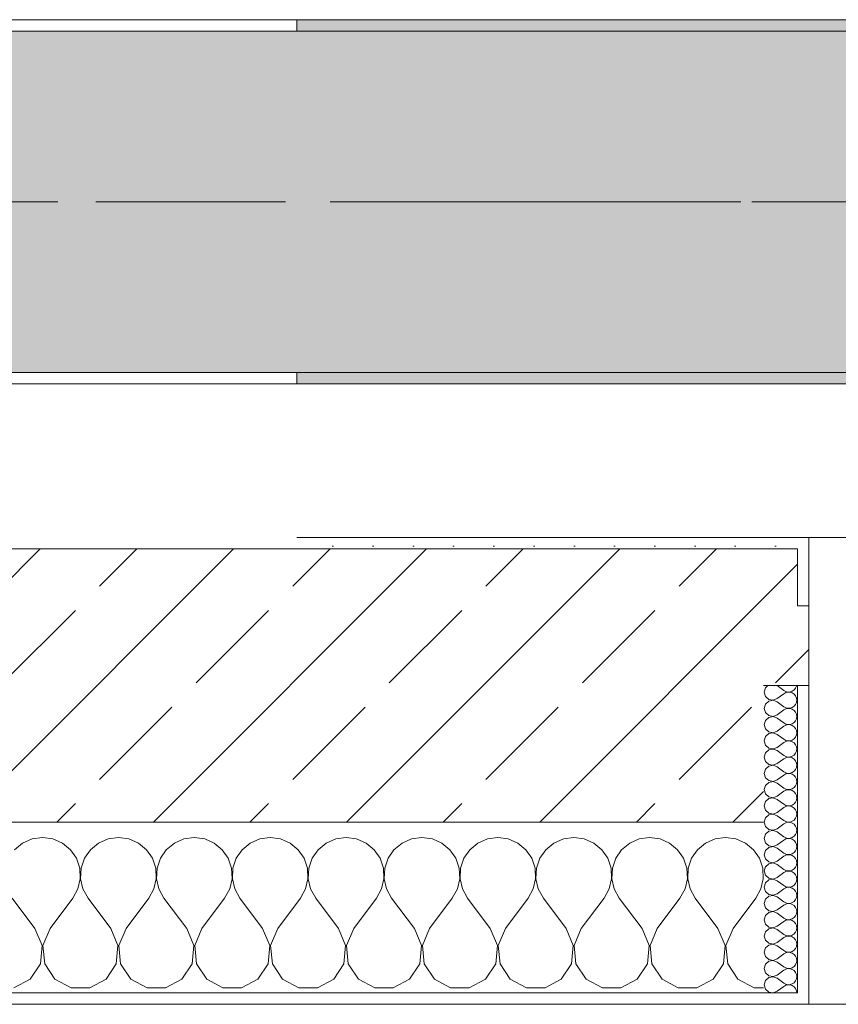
# Model space of a CAD drawing. Header units: metres. Extents: x -3.6 to 65.4, y -11 to 16.8.
# Tile 111 of 178: x 29.247 to 29.966, y -0.155 to 0.71. Entities that reach past the tile are written whole.
import ezdxf

# ---------------------------------------------------------------- set-up
doc = ezdxf.new("R2010")
doc.units = ezdxf.units.M
doc.header["$MEASUREMENT"] = 0
doc.linetypes.add('Achse', pattern=[0.2, 0.1, -0.05, 0, -0.05])
doc.linetypes.add('Strichlinie doppelt', pattern=[0.546806, 0.264583, -0.105833, 0.070556, -0.105833])
for name, color, linetype in [('451 - Universal.Achsen Raster', 7, 'Continuous'), ('604 - Struktur.Wand Aussen', 7, 'Continuous'), ('608 - Struktur.Träger', 7, 'Continuous')]:
    doc.layers.add(name, color=color, linetype=linetype)
pattern_1 = [(0, (0, 0), (0, 0.08660254), [0, -0.05]), (0, (0.025, 0.0433), (0, 0.08660254), [0, -0.05])]
pattern_2 = [(45, (0, 0), (-0.01767767, 0.01767767), [0, -0.025])]
pattern_3 = [(45, (0, 0), (-0.08485281, 0.08485281), []), (45, (-0.04243, 0.04243), (-0.08485281, 0.08485281), [0.09, -0.03])]

# ---------------------------------------------------------------- blocks, each defined once
blk = doc.blocks.new('*X73')
at = {"layer": '604 - Struktur.Wand Aussen', "color": 7, "linetype": 'Continuous', "lineweight": 5}
for p, q in [((29.26667, -0.00833), (29.25756, -0.0096)), ((29.27578, -0.0096), (29.26667, -0.00833)), ((29.33333, -0.00833), (29.32422, -0.0096)), ((29.34244, -0.0096), (29.33333, -0.00833)), ((29.4, -0.00833), (29.39089, -0.0096)), ((29.40911, -0.0096), (29.4, -0.00833)), ((29.46667, -0.00833), (29.45756, -0.0096)), ((29.47578, -0.0096), (29.46667, -0.00833)), ((29.53333, -0.00833), (29.52422, -0.0096)), ((29.54244, -0.0096), (29.53333, -0.00833)), ((29.6, -0.00833), (29.59089, -0.0096)), ((29.60911, -0.0096), (29.6, -0.00833)), ((29.66667, -0.00833), (29.65756, -0.0096)), ((29.67578, -0.0096), (29.66667, -0.00833)), ((29.73333, -0.00833), (29.72422, -0.0096)), ((29.74244, -0.0096), (29.73333, -0.00833)), ((29.8, -0.00833), (29.79089, -0.0096)), ((29.80911, -0.0096), (29.8, -0.00833)), ((29.86667, -0.00833), (29.85756, -0.0096)), ((29.87578, -0.0096), (29.86667, -0.00833)), ((29.24914, -0.01331), (29.24206, -0.01918)), ((29.25756, -0.0096), (29.24914, -0.01331)), ((29.28419, -0.01331), (29.27578, -0.0096)), ((29.29127, -0.01918), (29.28419, -0.01331)), ((29.31581, -0.01331), (29.30873, -0.01918)), ((29.32422, -0.0096), (29.31581, -0.01331)), ((29.35086, -0.01331), (29.34244, -0.0096)), ((29.35794, -0.01918), (29.35086, -0.01331)), ((29.38248, -0.01331), (29.37539, -0.01918)), ((29.39089, -0.0096), (29.38248, -0.01331)), ((29.41752, -0.01331), (29.40911, -0.0096)), ((29.42461, -0.01918), (29.41752, -0.01331)), ((29.44914, -0.01331), (29.44206, -0.01918)), ((29.45756, -0.0096), (29.44914, -0.01331)), ((29.48419, -0.01331), (29.47578, -0.0096)), ((29.49127, -0.01918), (29.48419, -0.01331)), ((29.51581, -0.01331), (29.50873, -0.01918)), ((29.52422, -0.0096), (29.51581, -0.01331)), ((29.55086, -0.01331), (29.54244, -0.0096)), ((29.55794, -0.01918), (29.55086, -0.01331)), ((29.58248, -0.01331), (29.57539, -0.01918)), ((29.59089, -0.0096), (29.58248, -0.01331)), ((29.61752, -0.01331), (29.60911, -0.0096)), ((29.62461, -0.01918), (29.61752, -0.01331)), ((29.64914, -0.01331), (29.64206, -0.01918)), ((29.65756, -0.0096), (29.64914, -0.01331)), ((29.68419, -0.01331), (29.67578, -0.0096)), ((29.69127, -0.01918), (29.68419, -0.01331)), ((29.71581, -0.01331), (29.70873, -0.01918)), ((29.72422, -0.0096), (29.71581, -0.01331)), ((29.75086, -0.01331), (29.74244, -0.0096)), ((29.75794, -0.01918), (29.75086, -0.01331)), ((29.78248, -0.01331), (29.77539, -0.01918)), ((29.79089, -0.0096), (29.78248, -0.01331)), ((29.81752, -0.01331), (29.80911, -0.0096)), ((29.82461, -0.01918), (29.81752, -0.01331)), ((29.84914, -0.01331), (29.84206, -0.01918)), ((29.85756, -0.0096), (29.84914, -0.01331)), ((29.88419, -0.01331), (29.87578, -0.0096)), ((29.89127, -0.01918), (29.88419, -0.01331)), ((29.29648, -0.02676), (29.29127, -0.01918)), ((29.30873, -0.01918), (29.30352, -0.02676)), ((29.36315, -0.02676), (29.35794, -0.01918)), ((29.37539, -0.01918), (29.37019, -0.02676)), ((29.42981, -0.02676), (29.42461, -0.01918)), ((29.44206, -0.01918), (29.43685, -0.02676)), ((29.49648, -0.02676), (29.49127, -0.01918)), ((29.50873, -0.01918), (29.50352, -0.02676)), ((29.56315, -0.02676), (29.55794, -0.01918)), ((29.57539, -0.01918), (29.57019, -0.02676)), ((29.62981, -0.02676), (29.62461, -0.01918)), ((29.64206, -0.01918), (29.63685, -0.02676)), ((29.69648, -0.02676), (29.69127, -0.01918)), ((29.70873, -0.01918), (29.70352, -0.02676)), ((29.76315, -0.02676), (29.75794, -0.01918)), ((29.77539, -0.01918), (29.77019, -0.02676)), ((29.82981, -0.02676), (29.82461, -0.01918)), ((29.84206, -0.01918), (29.83685, -0.02676)), ((29.89648, -0.02676), (29.89127, -0.01918)), ((29.29942, -0.03547), (29.29648, -0.02676)), ((29.30352, -0.02676), (29.30058, -0.03547)), ((29.36609, -0.03547), (29.36315, -0.02676)), ((29.37019, -0.02676), (29.36725, -0.03547)), ((29.43275, -0.03547), (29.42981, -0.02676)), ((29.43685, -0.02676), (29.43391, -0.03547)), ((29.49942, -0.03547), (29.49648, -0.02676)), ((29.50352, -0.02676), (29.50058, -0.03547)), ((29.56609, -0.03547), (29.56315, -0.02676)), ((29.57019, -0.02676), (29.56725, -0.03547)), ((29.63275, -0.03547), (29.62981, -0.02676)), ((29.63685, -0.02676), (29.63391, -0.03547)), ((29.69942, -0.03547), (29.69648, -0.02676)), ((29.70352, -0.02676), (29.70058, -0.03547)), ((29.76609, -0.03547), (29.76315, -0.02676)), ((29.77019, -0.02676), (29.76725, -0.03547)), ((29.83275, -0.03547), (29.82981, -0.02676)), ((29.83685, -0.02676), (29.83391, -0.03547)), ((29.89942, -0.03547), (29.89648, -0.02676)), ((29.29987, -0.04466), (29.29942, -0.03547)), ((29.30058, -0.03547), (29.30013, -0.04466)), ((29.36653, -0.04466), (29.36609, -0.03547)), ((29.36725, -0.03547), (29.3668, -0.04466)), ((29.4332, -0.04466), (29.43275, -0.03547)), ((29.43391, -0.03547), (29.43347, -0.04466)), ((29.49987, -0.04466), (29.49942, -0.03547)), ((29.50058, -0.03547), (29.50013, -0.04466)), ((29.56653, -0.04466), (29.56609, -0.03547)), ((29.56725, -0.03547), (29.5668, -0.04466)), ((29.6332, -0.04466), (29.63275, -0.03547)), ((29.63391, -0.03547), (29.63347, -0.04466)), ((29.69987, -0.04466), (29.69942, -0.03547)), ((29.70058, -0.03547), (29.70013, -0.04466)), ((29.76653, -0.04466), (29.76609, -0.03547)), ((29.76725, -0.03547), (29.7668, -0.04466)), ((29.8332, -0.04466), (29.83275, -0.03547)), ((29.83391, -0.03547), (29.83347, -0.04466)), ((29.89987, -0.04466), (29.89942, -0.03547)), ((29.29778, -0.05362), (29.29987, -0.04466)), ((29.30013, -0.04466), (29.30222, -0.05362)), ((29.36445, -0.05362), (29.36653, -0.04466)), ((29.3668, -0.04466), (29.36888, -0.05362)), ((29.43112, -0.05362), (29.4332, -0.04466)), ((29.43347, -0.04466), (29.43555, -0.05362)), ((29.49778, -0.05362), (29.49987, -0.04466)), ((29.50013, -0.04466), (29.50222, -0.05362)), ((29.56445, -0.05362), (29.56653, -0.04466)), ((29.5668, -0.04466), (29.56888, -0.05362)), ((29.63112, -0.05362), (29.6332, -0.04466)), ((29.63347, -0.04466), (29.63555, -0.05362)), ((29.69778, -0.05362), (29.69987, -0.04466)), ((29.70013, -0.04466), (29.70222, -0.05362)), ((29.76445, -0.05362), (29.76653, -0.04466)), ((29.7668, -0.04466), (29.76888, -0.05362)), ((29.83112, -0.05362), (29.8332, -0.04466)), ((29.83347, -0.04466), (29.83555, -0.05362)), ((29.89778, -0.05362), (29.89987, -0.04466)), ((29.29333, -0.06167), (29.29778, -0.05362)), ((29.30222, -0.05362), (29.30667, -0.06167)), ((29.36, -0.06167), (29.36445, -0.05362)), ((29.36888, -0.05362), (29.37333, -0.06167)), ((29.42667, -0.06167), (29.43112, -0.05362)), ((29.43555, -0.05362), (29.44, -0.06167)), ((29.49333, -0.06167), (29.49778, -0.05362)), ((29.50222, -0.05362), (29.50667, -0.06167)), ((29.56, -0.06167), (29.56445, -0.05362)), ((29.56888, -0.05362), (29.57333, -0.06167)), ((29.62667, -0.06167), (29.63112, -0.05362)), ((29.63555, -0.05362), (29.64, -0.06167)), ((29.69333, -0.06167), (29.69778, -0.05362)), ((29.70222, -0.05362), (29.70667, -0.06167)), ((29.76, -0.06167), (29.76445, -0.05362)), ((29.76888, -0.05362), (29.77333, -0.06167)), ((29.82667, -0.06167), (29.83112, -0.05362)), ((29.83555, -0.05362), (29.84, -0.06167)), ((29.89333, -0.06167), (29.89778, -0.05362)), ((29.26, -0.08833), (29.24, -0.06167)), ((29.27333, -0.08833), (29.29333, -0.06167)), ((29.32667, -0.08833), (29.30667, -0.06167)), ((29.34, -0.08833), (29.36, -0.06167)), ((29.39333, -0.08833), (29.37333, -0.06167)), ((29.40667, -0.08833), (29.42667, -0.06167)), ((29.46, -0.08833), (29.44, -0.06167)), ((29.47333, -0.08833), (29.49333, -0.06167)), ((29.52667, -0.08833), (29.50667, -0.06167)), ((29.54, -0.08833), (29.56, -0.06167)), ((29.59333, -0.08833), (29.57333, -0.06167)), ((29.60667, -0.08833), (29.62667, -0.06167)), ((29.66, -0.08833), (29.64, -0.06167)), ((29.67333, -0.08833), (29.69333, -0.06167)), ((29.72667, -0.08833), (29.70667, -0.06167)), ((29.74, -0.08833), (29.76, -0.06167)), ((29.79333, -0.08833), (29.77333, -0.06167)), ((29.80667, -0.08833), (29.82667, -0.06167)), ((29.86, -0.08833), (29.84, -0.06167)), ((29.87333, -0.08833), (29.89333, -0.06167)), ((29.26629, -0.1033), (29.26, -0.08833)), ((29.27333, -0.08833), (29.26705, -0.1033)), ((29.33295, -0.1033), (29.32667, -0.08833)), ((29.34, -0.08833), (29.33371, -0.1033)), ((29.39962, -0.1033), (29.39333, -0.08833)), ((29.40667, -0.08833), (29.40038, -0.1033)), ((29.46629, -0.1033), (29.46, -0.08833)), ((29.47333, -0.08833), (29.46705, -0.1033)), ((29.53295, -0.1033), (29.52667, -0.08833)), ((29.54, -0.08833), (29.53371, -0.1033)), ((29.59962, -0.1033), (29.59333, -0.08833)), ((29.60667, -0.08833), (29.60038, -0.1033)), ((29.66629, -0.1033), (29.66, -0.08833)), ((29.67333, -0.08833), (29.66705, -0.1033)), ((29.73295, -0.1033), (29.72667, -0.08833)), ((29.74, -0.08833), (29.73371, -0.1033)), ((29.79962, -0.1033), (29.79333, -0.08833)), ((29.80667, -0.08833), (29.80038, -0.1033)), ((29.86629, -0.1033), (29.86, -0.08833)), ((29.87333, -0.08833), (29.86705, -0.1033)), ((29.26475, -0.11947), (29.26629, -0.1033)), ((29.26705, -0.1033), (29.26858, -0.11947)), ((29.33142, -0.11947), (29.33295, -0.1033)), ((29.33371, -0.1033), (29.33525, -0.11947)), ((29.39808, -0.11947), (29.39962, -0.1033)), ((29.40038, -0.1033), (29.40192, -0.11947)), ((29.46475, -0.11947), (29.46629, -0.1033)), ((29.46705, -0.1033), (29.46858, -0.11947)), ((29.53142, -0.11947), (29.53295, -0.1033)), ((29.53371, -0.1033), (29.53525, -0.11947)), ((29.59808, -0.11947), (29.59962, -0.1033)), ((29.60038, -0.1033), (29.60192, -0.11947)), ((29.66475, -0.11947), (29.66629, -0.1033)), ((29.66705, -0.1033), (29.66858, -0.11947)), ((29.73142, -0.11947), (29.73295, -0.1033)), ((29.73371, -0.1033), (29.73525, -0.11947)), ((29.79808, -0.11947), (29.79962, -0.1033)), ((29.80038, -0.1033), (29.80192, -0.11947)), ((29.86475, -0.11947), (29.86629, -0.1033)), ((29.86705, -0.1033), (29.86858, -0.11947)), ((29.25576, -0.13299), (29.26475, -0.11947)), ((29.26858, -0.11947), (29.27757, -0.13299)), ((29.32243, -0.13299), (29.33142, -0.11947)), ((29.33525, -0.11947), (29.34424, -0.13299)), ((29.3891, -0.13299), (29.39808, -0.11947)), ((29.40192, -0.11947), (29.4109, -0.13299)), ((29.45576, -0.13299), (29.46475, -0.11947)), ((29.46858, -0.11947), (29.47757, -0.13299)), ((29.52243, -0.13299), (29.53142, -0.11947)), ((29.53525, -0.11947), (29.54424, -0.13299)), ((29.5891, -0.13299), (29.59808, -0.11947)), ((29.60192, -0.11947), (29.6109, -0.13299)), ((29.65576, -0.13299), (29.66475, -0.11947)), ((29.66858, -0.11947), (29.67757, -0.13299)), ((29.72243, -0.13299), (29.73142, -0.11947)), ((29.73525, -0.11947), (29.74424, -0.13299)), ((29.7891, -0.13299), (29.79808, -0.11947)), ((29.80192, -0.11947), (29.8109, -0.13299)), ((29.85576, -0.13299), (29.86475, -0.11947)), ((29.86858, -0.11947), (29.87757, -0.13299)), ((29.24145, -0.14066), (29.25576, -0.13299)), ((29.27757, -0.13299), (29.29188, -0.14066)), ((29.30812, -0.14066), (29.32243, -0.13299)), ((29.34424, -0.13299), (29.35855, -0.14066)), ((29.37479, -0.14066), (29.3891, -0.13299)), ((29.4109, -0.13299), (29.42521, -0.14066)), ((29.44145, -0.14066), (29.45576, -0.13299)), ((29.47757, -0.13299), (29.49188, -0.14066)), ((29.50812, -0.14066), (29.52243, -0.13299)), ((29.54424, -0.13299), (29.55855, -0.14066)), ((29.57479, -0.14066), (29.5891, -0.13299)), ((29.6109, -0.13299), (29.62521, -0.14066)), ((29.64145, -0.14066), (29.65576, -0.13299)), ((29.67757, -0.13299), (29.69188, -0.14066)), ((29.70812, -0.14066), (29.72243, -0.13299)), ((29.74424, -0.13299), (29.75855, -0.14066)), ((29.77479, -0.14066), (29.7891, -0.13299)), ((29.8109, -0.13299), (29.82521, -0.14066)), ((29.84145, -0.14066), (29.85576, -0.13299)), ((29.87757, -0.13299), (29.89188, -0.14066)), ((29.29188, -0.14066), (29.30812, -0.14066)), ((29.35855, -0.14066), (29.37479, -0.14066)), ((29.42521, -0.14066), (29.44145, -0.14066)), ((29.49188, -0.14066), (29.50812, -0.14066)), ((29.55855, -0.14066), (29.57479, -0.14066)), ((29.62521, -0.14066), (29.64145, -0.14066)), ((29.69188, -0.14066), (29.70812, -0.14066)), ((29.75855, -0.14066), (29.77479, -0.14066)), ((29.82521, -0.14066), (29.84145, -0.14066)), ((29.89188, -0.14066), (29.9, -0.14066))]:
    blk.add_line(p, q, dxfattribs=at)
blk = doc.blocks.new('*X91')
at = {"layer": '604 - Struktur.Wand Aussen', "color": 7, "linetype": 'Continuous', "lineweight": 5}
for p, q in [((29.90178, 0.12304), (29.90071, 0.11929)), ((29.90392, 0.125), (29.90178, 0.12304)), ((29.91214, 0.125), (29.91786, 0.12071)), ((29.92534, 0.12004), (29.92696, 0.12116)), ((29.92696, 0.12116), (29.92822, 0.12267)), ((29.92822, 0.12267), (29.92901, 0.12448)), ((29.92901, 0.12448), (29.92909, 0.125)), ((29.90071, 0.11929), (29.90178, 0.11553)), ((29.90178, 0.11553), (29.90466, 0.1129)), ((29.90466, 0.1129), (29.9085, 0.11217)), ((29.9085, 0.11217), (29.91214, 0.11357)), ((29.91214, 0.11357), (29.91786, 0.11786)), ((29.91786, 0.12071), (29.91958, 0.11976)), ((29.91958, 0.11881), (29.91786, 0.11786)), ((29.91958, 0.11976), (29.9215, 0.11931)), ((29.9215, 0.11926), (29.91958, 0.11881)), ((29.9215, 0.11931), (29.92347, 0.11941)), ((29.92347, 0.11916), (29.9215, 0.11926)), ((29.92347, 0.11941), (29.92534, 0.12004)), ((29.92534, 0.11853), (29.92347, 0.11916)), ((29.92696, 0.11742), (29.92534, 0.11853)), ((29.92822, 0.1159), (29.92696, 0.11742)), ((29.92901, 0.11409), (29.92822, 0.1159)), ((29.92929, 0.11214), (29.92901, 0.11409)), ((29.90178, 0.10876), (29.90071, 0.105)), ((29.90071, 0.105), (29.90178, 0.10124)), ((29.90466, 0.11139), (29.90178, 0.10876)), ((29.9085, 0.11211), (29.90466, 0.11139)), ((29.91214, 0.11071), (29.9085, 0.11211)), ((29.91214, 0.11071), (29.91786, 0.10643)), ((29.91786, 0.10643), (29.91958, 0.10547)), ((29.91958, 0.10453), (29.91786, 0.10357)), ((29.91958, 0.10547), (29.9215, 0.10503)), ((29.9215, 0.10497), (29.91958, 0.10453)), ((29.9215, 0.10503), (29.92347, 0.10512)), ((29.92347, 0.10488), (29.9215, 0.10497)), ((29.92347, 0.10512), (29.92534, 0.10575)), ((29.92534, 0.10425), (29.92347, 0.10488)), ((29.92534, 0.10575), (29.92696, 0.10687)), ((29.92696, 0.10313), (29.92534, 0.10425)), ((29.92696, 0.10687), (29.92822, 0.10839)), ((29.92822, 0.10839), (29.92901, 0.11019)), ((29.92901, 0.11019), (29.92929, 0.11214)), ((29.90178, 0.10124), (29.90466, 0.09861)), ((29.90466, 0.0971), (29.90178, 0.09447)), ((29.90466, 0.09861), (29.9085, 0.09789)), ((29.9085, 0.09783), (29.90466, 0.0971)), ((29.9085, 0.09789), (29.91214, 0.09929)), ((29.91214, 0.09643), (29.9085, 0.09783)), ((29.91214, 0.09929), (29.91786, 0.10357)), ((29.91214, 0.09643), (29.91786, 0.09214)), ((29.92822, 0.10161), (29.92696, 0.10313)), ((29.92901, 0.09981), (29.92822, 0.10161)), ((29.92822, 0.0941), (29.92901, 0.09591)), ((29.92929, 0.09786), (29.92901, 0.09981)), ((29.92901, 0.09591), (29.92929, 0.09786)), ((29.90178, 0.09447), (29.90071, 0.09071)), ((29.90071, 0.09071), (29.90178, 0.08696)), ((29.90178, 0.08696), (29.90466, 0.08433)), ((29.91214, 0.085), (29.91786, 0.08929)), ((29.91786, 0.09214), (29.91958, 0.09119)), ((29.91958, 0.09024), (29.91786, 0.08929)), ((29.91958, 0.09119), (29.9215, 0.09074)), ((29.9215, 0.09069), (29.91958, 0.09024)), ((29.9215, 0.09074), (29.92347, 0.09084)), ((29.92347, 0.09059), (29.9215, 0.09069)), ((29.92347, 0.09084), (29.92534, 0.09147)), ((29.92534, 0.08996), (29.92347, 0.09059)), ((29.92534, 0.09147), (29.92696, 0.09258)), ((29.92696, 0.08884), (29.92534, 0.08996)), ((29.92696, 0.09258), (29.92822, 0.0941)), ((29.92822, 0.08733), (29.92696, 0.08884)), ((29.92901, 0.08552), (29.92822, 0.08733)), ((29.90178, 0.08018), (29.90071, 0.07643)), ((29.90466, 0.08282), (29.90178, 0.08018)), ((29.90466, 0.08433), (29.9085, 0.0836)), ((29.9085, 0.08354), (29.90466, 0.08282)), ((29.9085, 0.0836), (29.91214, 0.085)), ((29.91214, 0.08214), (29.9085, 0.08354)), ((29.91214, 0.08214), (29.91786, 0.07786)), ((29.91786, 0.07786), (29.91958, 0.0769)), ((29.92534, 0.07718), (29.92696, 0.0783)), ((29.92696, 0.0783), (29.92822, 0.07982)), ((29.92822, 0.07982), (29.92901, 0.08162)), ((29.92929, 0.08357), (29.92901, 0.08552)), ((29.92901, 0.08162), (29.92929, 0.08357)), ((29.90071, 0.07643), (29.90178, 0.07267)), ((29.90178, 0.07267), (29.90466, 0.07004)), ((29.90466, 0.07004), (29.9085, 0.06931)), ((29.9085, 0.06926), (29.90466, 0.06853)), ((29.9085, 0.06931), (29.91214, 0.07071)), ((29.91214, 0.06786), (29.9085, 0.06926)), ((29.91214, 0.07071), (29.91786, 0.075)), ((29.91958, 0.07595), (29.91786, 0.075)), ((29.91958, 0.0769), (29.9215, 0.07646)), ((29.9215, 0.0764), (29.91958, 0.07595)), ((29.9215, 0.07646), (29.92347, 0.07655)), ((29.92347, 0.0763), (29.9215, 0.0764)), ((29.92347, 0.07655), (29.92534, 0.07718)), ((29.92534, 0.07567), (29.92347, 0.0763)), ((29.92696, 0.07456), (29.92534, 0.07567)), ((29.92822, 0.07304), (29.92696, 0.07456)), ((29.92901, 0.07124), (29.92822, 0.07304)), ((29.92929, 0.06929), (29.92901, 0.07124)), ((29.92901, 0.06733), (29.92929, 0.06929)), ((29.90178, 0.0659), (29.90071, 0.06214)), ((29.90071, 0.06214), (29.90178, 0.05839)), ((29.90466, 0.06853), (29.90178, 0.0659)), ((29.91214, 0.06786), (29.91786, 0.06357)), ((29.91214, 0.05643), (29.91786, 0.06071)), ((29.91786, 0.06357), (29.91958, 0.06262)), ((29.91958, 0.06167), (29.91786, 0.06071)), ((29.91958, 0.06262), (29.9215, 0.06217)), ((29.9215, 0.06211), (29.91958, 0.06167)), ((29.9215, 0.06217), (29.92347, 0.06227)), ((29.92347, 0.06202), (29.9215, 0.06211)), ((29.92347, 0.06227), (29.92534, 0.0629)), ((29.92534, 0.06139), (29.92347, 0.06202)), ((29.92534, 0.0629), (29.92696, 0.06401)), ((29.92696, 0.06027), (29.92534, 0.06139)), ((29.92696, 0.06401), (29.92822, 0.06553)), ((29.92822, 0.06553), (29.92901, 0.06733)), ((29.90178, 0.05839), (29.90466, 0.05575)), ((29.90466, 0.05425), (29.90178, 0.05161)), ((29.90466, 0.05575), (29.9085, 0.05503)), ((29.9085, 0.05497), (29.90466, 0.05425)), ((29.9085, 0.05503), (29.91214, 0.05643)), ((29.91214, 0.05357), (29.9085, 0.05497)), ((29.91214, 0.05357), (29.91786, 0.04929)), ((29.92822, 0.05876), (29.92696, 0.06027)), ((29.92901, 0.05695), (29.92822, 0.05876)), ((29.92822, 0.05124), (29.92901, 0.05305)), ((29.92929, 0.055), (29.92901, 0.05695)), ((29.92901, 0.05305), (29.92929, 0.055)), ((29.90178, 0.05161), (29.90071, 0.04786)), ((29.90071, 0.04786), (29.90178, 0.0441)), ((29.90178, 0.0441), (29.90466, 0.04147)), ((29.91214, 0.04214), (29.91786, 0.04643)), ((29.91786, 0.04929), (29.91958, 0.04833)), ((29.91958, 0.04738), (29.91786, 0.04643)), ((29.91958, 0.04833), (29.9215, 0.04789)), ((29.9215, 0.04783), (29.91958, 0.04738)), ((29.9215, 0.04789), (29.92347, 0.04798)), ((29.92347, 0.04773), (29.9215, 0.04783)), ((29.92347, 0.04798), (29.92534, 0.04861)), ((29.92534, 0.0471), (29.92347, 0.04773)), ((29.92534, 0.04861), (29.92696, 0.04973)), ((29.92696, 0.04599), (29.92534, 0.0471)), ((29.92696, 0.04973), (29.92822, 0.05124)), ((29.92822, 0.04447), (29.92696, 0.04599)), ((29.92901, 0.04267), (29.92822, 0.04447)), ((29.90178, 0.03733), (29.90071, 0.03357)), ((29.90466, 0.03996), (29.90178, 0.03733)), ((29.90466, 0.04147), (29.9085, 0.04074)), ((29.9085, 0.04069), (29.90466, 0.03996)), ((29.9085, 0.04074), (29.91214, 0.04214)), ((29.91214, 0.03929), (29.9085, 0.04069)), ((29.91214, 0.03929), (29.91786, 0.035)), ((29.91786, 0.035), (29.91958, 0.03405)), ((29.92534, 0.03433), (29.92696, 0.03544)), ((29.92696, 0.03544), (29.92822, 0.03696)), ((29.92822, 0.03696), (29.92901, 0.03876)), ((29.92929, 0.04071), (29.92901, 0.04267)), ((29.92901, 0.03876), (29.92929, 0.04071)), ((29.90071, 0.03357), (29.90178, 0.02982)), ((29.90178, 0.02982), (29.90466, 0.02718)), ((29.90466, 0.02718), (29.9085, 0.02646)), ((29.9085, 0.0264), (29.90466, 0.02567)), ((29.9085, 0.02646), (29.91214, 0.02786)), ((29.91214, 0.025), (29.9085, 0.0264)), ((29.91214, 0.02786), (29.91786, 0.03214)), ((29.91958, 0.0331), (29.91786, 0.03214)), ((29.91958, 0.03405), (29.9215, 0.0336)), ((29.9215, 0.03354), (29.91958, 0.0331)), ((29.9215, 0.0336), (29.92347, 0.0337)), ((29.92347, 0.03345), (29.9215, 0.03354)), ((29.92347, 0.0337), (29.92534, 0.03433)), ((29.92534, 0.03282), (29.92347, 0.03345)), ((29.92696, 0.0317), (29.92534, 0.03282)), ((29.92822, 0.03018), (29.92696, 0.0317)), ((29.92901, 0.02838), (29.92822, 0.03018)), ((29.92929, 0.02643), (29.92901, 0.02838)), ((29.92901, 0.02448), (29.92929, 0.02643)), ((29.90178, 0.02304), (29.90071, 0.01929)), ((29.90071, 0.01929), (29.90178, 0.01553)), ((29.90466, 0.02567), (29.90178, 0.02304)), ((29.91214, 0.025), (29.91786, 0.02071)), ((29.91214, 0.01357), (29.91786, 0.01786)), ((29.91786, 0.02071), (29.91958, 0.01976)), ((29.91958, 0.01881), (29.91786, 0.01786)), ((29.91958, 0.01976), (29.9215, 0.01931)), ((29.9215, 0.01926), (29.91958, 0.01881)), ((29.9215, 0.01931), (29.92347, 0.01941)), ((29.92347, 0.01916), (29.9215, 0.01926)), ((29.92347, 0.01941), (29.92534, 0.02004)), ((29.92534, 0.01853), (29.92347, 0.01916)), ((29.92534, 0.02004), (29.92696, 0.02116)), ((29.92696, 0.01742), (29.92534, 0.01853)), ((29.92696, 0.02116), (29.92822, 0.02267)), ((29.92822, 0.0159), (29.92696, 0.01742)), ((29.92822, 0.02267), (29.92901, 0.02448)), ((29.90178, 0.00876), (29.90071, 0.005)), ((29.90178, 0.01553), (29.90466, 0.0129)), ((29.90466, 0.01139), (29.90178, 0.00876)), ((29.90466, 0.0129), (29.9085, 0.01217)), ((29.9085, 0.01211), (29.90466, 0.01139)), ((29.9085, 0.01217), (29.91214, 0.01357)), ((29.91214, 0.01071), (29.9085, 0.01211)), ((29.91214, 0.01071), (29.91786, 0.00643)), ((29.92901, 0.01409), (29.92822, 0.0159)), ((29.92822, 0.00839), (29.92901, 0.01019)), ((29.92929, 0.01214), (29.92901, 0.01409)), ((29.92901, 0.01019), (29.92929, 0.01214)), ((29.90071, 0.005), (29.90178, 0.00124)), ((29.90178, 0.00124), (29.90466, -0.00139)), ((29.91214, -0.00071), (29.91786, 0.00357)), ((29.91786, 0.00643), (29.91958, 0.00547)), ((29.91958, 0.00453), (29.91786, 0.00357)), ((29.91958, 0.00547), (29.9215, 0.00503)), ((29.9215, 0.00497), (29.91958, 0.00453)), ((29.9215, 0.00503), (29.92347, 0.00512)), ((29.92347, 0.00488), (29.9215, 0.00497)), ((29.92347, 0.00512), (29.92534, 0.00575)), ((29.92534, 0.00425), (29.92347, 0.00488)), ((29.92534, 0.00575), (29.92696, 0.00687)), ((29.92696, 0.00313), (29.92534, 0.00425)), ((29.92696, 0.00687), (29.92822, 0.00839)), ((29.92822, 0.00161), (29.92696, 0.00313)), ((29.92901, -0.00019), (29.92822, 0.00161)), ((29.90178, -0.00553), (29.90071, -0.00929)), ((29.90466, -0.0029), (29.90178, -0.00553)), ((29.90466, -0.00139), (29.9085, -0.00211)), ((29.9085, -0.00217), (29.90466, -0.0029)), ((29.9085, -0.00211), (29.91214, -0.00071)), ((29.91214, -0.00357), (29.9085, -0.00217)), ((29.91214, -0.00357), (29.91786, -0.00786)), ((29.91786, -0.00786), (29.91958, -0.00881)), ((29.92347, -0.00916), (29.92534, -0.00853)), ((29.92534, -0.00853), (29.92696, -0.00742)), ((29.92696, -0.00742), (29.92822, -0.0059)), ((29.92822, -0.0059), (29.92901, -0.00409)), ((29.92929, -0.00214), (29.92901, -0.00019)), ((29.92901, -0.00409), (29.92929, -0.00214)), ((29.90071, -0.00929), (29.90178, -0.01304)), ((29.90178, -0.01304), (29.90466, -0.01567)), ((29.90466, -0.01718), (29.90178, -0.01982)), ((29.90466, -0.01567), (29.9085, -0.0164)), ((29.9085, -0.01646), (29.90466, -0.01718)), ((29.9085, -0.0164), (29.91214, -0.015)), ((29.91214, -0.01786), (29.9085, -0.01646)), ((29.91214, -0.015), (29.91786, -0.01071)), ((29.91958, -0.00976), (29.91786, -0.01071)), ((29.91958, -0.00881), (29.9215, -0.00926)), ((29.9215, -0.00931), (29.91958, -0.00976)), ((29.9215, -0.00926), (29.92347, -0.00916)), ((29.92347, -0.00941), (29.9215, -0.00931)), ((29.92534, -0.01004), (29.92347, -0.00941)), ((29.92696, -0.01116), (29.92534, -0.01004)), ((29.92822, -0.01267), (29.92696, -0.01116)), ((29.92901, -0.01448), (29.92822, -0.01267)), ((29.92929, -0.01643), (29.92901, -0.01448)), ((29.92901, -0.01838), (29.92929, -0.01643)), ((29.90178, -0.01982), (29.90071, -0.02357)), ((29.90071, -0.02357), (29.90178, -0.02733)), ((29.91214, -0.01786), (29.91786, -0.02214)), ((29.91214, -0.02929), (29.91786, -0.025)), ((29.91786, -0.02214), (29.91958, -0.0231)), ((29.91958, -0.02405), (29.91786, -0.025)), ((29.91958, -0.0231), (29.9215, -0.02354)), ((29.9215, -0.0236), (29.91958, -0.02405)), ((29.9215, -0.02354), (29.92347, -0.02345)), ((29.92347, -0.0237), (29.9215, -0.0236)), ((29.92347, -0.02345), (29.92534, -0.02282)), ((29.92534, -0.02433), (29.92347, -0.0237)), ((29.92534, -0.02282), (29.92696, -0.0217)), ((29.92696, -0.02544), (29.92534, -0.02433)), ((29.92696, -0.0217), (29.92822, -0.02018)), ((29.92822, -0.02696), (29.92696, -0.02544)), ((29.92822, -0.02018), (29.92901, -0.01838)), ((29.90178, -0.0341), (29.90071, -0.03786)), ((29.90178, -0.02733), (29.90466, -0.02996)), ((29.90466, -0.03147), (29.90178, -0.0341)), ((29.90466, -0.02996), (29.9085, -0.03069)), ((29.9085, -0.03074), (29.90466, -0.03147)), ((29.9085, -0.03069), (29.91214, -0.02929)), ((29.91214, -0.03214), (29.9085, -0.03074)), ((29.91214, -0.03214), (29.91786, -0.03643)), ((29.92696, -0.03599), (29.92822, -0.03447)), ((29.92901, -0.02876), (29.92822, -0.02696)), ((29.92822, -0.03447), (29.92901, -0.03267)), ((29.92929, -0.03071), (29.92901, -0.02876)), ((29.92901, -0.03267), (29.92929, -0.03071)), ((29.90071, -0.03786), (29.90178, -0.04161)), ((29.90178, -0.04161), (29.90466, -0.04425)), ((29.91214, -0.04357), (29.91786, -0.03929)), ((29.91786, -0.03643), (29.91958, -0.03738)), ((29.91958, -0.03833), (29.91786, -0.03929)), ((29.91958, -0.03738), (29.9215, -0.03783)), ((29.9215, -0.03789), (29.91958, -0.03833)), ((29.9215, -0.03783), (29.92347, -0.03773)), ((29.92347, -0.03798), (29.9215, -0.03789)), ((29.92347, -0.03773), (29.92534, -0.0371)), ((29.92534, -0.03861), (29.92347, -0.03798)), ((29.92534, -0.0371), (29.92696, -0.03599)), ((29.92696, -0.03973), (29.92534, -0.03861)), ((29.92822, -0.04124), (29.92696, -0.03973)), ((29.92901, -0.04305), (29.92822, -0.04124)), ((29.92929, -0.045), (29.92901, -0.04305)), ((29.90178, -0.04839), (29.90071, -0.05214)), ((29.90466, -0.04575), (29.90178, -0.04839)), ((29.90466, -0.04425), (29.9085, -0.04497)), ((29.9085, -0.04503), (29.90466, -0.04575)), ((29.9085, -0.04497), (29.91214, -0.04357)), ((29.91214, -0.04643), (29.9085, -0.04503)), ((29.91214, -0.04643), (29.91786, -0.05071)), ((29.91786, -0.05071), (29.91958, -0.05167)), ((29.91958, -0.05167), (29.9215, -0.05211)), ((29.92347, -0.05202), (29.92534, -0.05139)), ((29.92534, -0.05139), (29.92696, -0.05027)), ((29.92696, -0.05027), (29.92822, -0.04876)), ((29.92822, -0.04876), (29.92901, -0.04695)), ((29.92901, -0.04695), (29.92929, -0.045)), ((29.90071, -0.05214), (29.90178, -0.0559)), ((29.90178, -0.0559), (29.90466, -0.05853)), ((29.90466, -0.06004), (29.90178, -0.06267)), ((29.90466, -0.05853), (29.9085, -0.05926)), ((29.9085, -0.05931), (29.90466, -0.06004)), ((29.9085, -0.05926), (29.91214, -0.05786)), ((29.91214, -0.06071), (29.9085, -0.05931)), ((29.91214, -0.05786), (29.91786, -0.05357)), ((29.91958, -0.05262), (29.91786, -0.05357)), ((29.9215, -0.05217), (29.91958, -0.05262)), ((29.9215, -0.05211), (29.92347, -0.05202)), ((29.92347, -0.05227), (29.9215, -0.05217)), ((29.92534, -0.0529), (29.92347, -0.05227)), ((29.92696, -0.05401), (29.92534, -0.0529)), ((29.92822, -0.05553), (29.92696, -0.05401)), ((29.92901, -0.05733), (29.92822, -0.05553)), ((29.92929, -0.05929), (29.92901, -0.05733)), ((29.92901, -0.06124), (29.92929, -0.05929)), ((29.90178, -0.06267), (29.90071, -0.06643)), ((29.90071, -0.06643), (29.90178, -0.07018)), ((29.91214, -0.06071), (29.91786, -0.065)), ((29.91214, -0.07214), (29.91786, -0.06786)), ((29.91786, -0.065), (29.91958, -0.06595)), ((29.91958, -0.0669), (29.91786, -0.06786)), ((29.91958, -0.06595), (29.9215, -0.0664)), ((29.9215, -0.06646), (29.91958, -0.0669)), ((29.9215, -0.0664), (29.92347, -0.0663)), ((29.92347, -0.06655), (29.9215, -0.06646)), ((29.92347, -0.0663), (29.92534, -0.06567)), ((29.92534, -0.06718), (29.92347, -0.06655)), ((29.92534, -0.06567), (29.92696, -0.06456)), ((29.92696, -0.0683), (29.92534, -0.06718)), ((29.92696, -0.06456), (29.92822, -0.06304)), ((29.92822, -0.06982), (29.92696, -0.0683)), ((29.92822, -0.06304), (29.92901, -0.06124)), ((29.90178, -0.07696), (29.90071, -0.08071)), ((29.90178, -0.07018), (29.90466, -0.07282)), ((29.90466, -0.07433), (29.90178, -0.07696)), ((29.90466, -0.07282), (29.9085, -0.07354)), ((29.9085, -0.0736), (29.90466, -0.07433)), ((29.9085, -0.07354), (29.91214, -0.07214)), ((29.91214, -0.075), (29.9085, -0.0736)), ((29.91214, -0.075), (29.91786, -0.07929)), ((29.92696, -0.07884), (29.92822, -0.07733)), ((29.92901, -0.07162), (29.92822, -0.06982)), ((29.92822, -0.07733), (29.92901, -0.07552)), ((29.92929, -0.07357), (29.92901, -0.07162)), ((29.92901, -0.07552), (29.92929, -0.07357)), ((29.90071, -0.08071), (29.90178, -0.08447)), ((29.90178, -0.08447), (29.90466, -0.0871)), ((29.9085, -0.08783), (29.91214, -0.08643)), ((29.91214, -0.08643), (29.91786, -0.08214)), ((29.91786, -0.07929), (29.91958, -0.08024)), ((29.91958, -0.08119), (29.91786, -0.08214)), ((29.91958, -0.08024), (29.9215, -0.08069)), ((29.9215, -0.08074), (29.91958, -0.08119)), ((29.9215, -0.08069), (29.92347, -0.08059)), ((29.92347, -0.08084), (29.9215, -0.08074)), ((29.92347, -0.08059), (29.92534, -0.07996)), ((29.92534, -0.08147), (29.92347, -0.08084)), ((29.92534, -0.07996), (29.92696, -0.07884)), ((29.92696, -0.08258), (29.92534, -0.08147)), ((29.92822, -0.0841), (29.92696, -0.08258)), ((29.92901, -0.08591), (29.92822, -0.0841)), ((29.92929, -0.08786), (29.92901, -0.08591)), ((29.90178, -0.09124), (29.90071, -0.095)), ((29.90071, -0.095), (29.90178, -0.09876)), ((29.90466, -0.08861), (29.90178, -0.09124)), ((29.90466, -0.0871), (29.9085, -0.08783)), ((29.9085, -0.08789), (29.90466, -0.08861)), ((29.91214, -0.08929), (29.9085, -0.08789)), ((29.91214, -0.08929), (29.91786, -0.09357)), ((29.91786, -0.09357), (29.91958, -0.09453)), ((29.91958, -0.09453), (29.9215, -0.09497)), ((29.9215, -0.09503), (29.91958, -0.09547)), ((29.9215, -0.09497), (29.92347, -0.09488)), ((29.92347, -0.09512), (29.9215, -0.09503)), ((29.92347, -0.09488), (29.92534, -0.09425)), ((29.92534, -0.09575), (29.92347, -0.09512)), ((29.92534, -0.09425), (29.92696, -0.09313)), ((29.92696, -0.09313), (29.92822, -0.09161)), ((29.92822, -0.09161), (29.92901, -0.08981)), ((29.92901, -0.08981), (29.92929, -0.08786)), ((29.90178, -0.09876), (29.90466, -0.10139)), ((29.90466, -0.1029), (29.90178, -0.10553)), ((29.90466, -0.10139), (29.9085, -0.10211)), ((29.9085, -0.10217), (29.90466, -0.1029)), ((29.9085, -0.10211), (29.91214, -0.10071)), ((29.91214, -0.10357), (29.9085, -0.10217)), ((29.91214, -0.10071), (29.91786, -0.09643)), ((29.91214, -0.10357), (29.91786, -0.10786)), ((29.91958, -0.09547), (29.91786, -0.09643)), ((29.92696, -0.09687), (29.92534, -0.09575)), ((29.92822, -0.09839), (29.92696, -0.09687)), ((29.92901, -0.10019), (29.92822, -0.09839)), ((29.92929, -0.10214), (29.92901, -0.10019)), ((29.92901, -0.10409), (29.92929, -0.10214)), ((29.90178, -0.10553), (29.90071, -0.10929)), ((29.90071, -0.10929), (29.90178, -0.11304)), ((29.91214, -0.115), (29.91786, -0.11071)), ((29.91786, -0.10786), (29.91958, -0.10881)), ((29.91958, -0.10976), (29.91786, -0.11071)), ((29.91958, -0.10881), (29.9215, -0.10926)), ((29.9215, -0.10931), (29.91958, -0.10976)), ((29.9215, -0.10926), (29.92347, -0.10916)), ((29.92347, -0.10941), (29.9215, -0.10931)), ((29.92347, -0.10916), (29.92534, -0.10853)), ((29.92534, -0.11004), (29.92347, -0.10941)), ((29.92534, -0.10853), (29.92696, -0.10742)), ((29.92696, -0.11116), (29.92534, -0.11004)), ((29.92696, -0.10742), (29.92822, -0.1059)), ((29.92822, -0.11267), (29.92696, -0.11116)), ((29.92822, -0.1059), (29.92901, -0.10409)), ((29.90178, -0.11982), (29.90071, -0.12357)), ((29.90178, -0.11304), (29.90466, -0.11567)), ((29.90466, -0.11718), (29.90178, -0.11982)), ((29.90466, -0.11567), (29.9085, -0.1164)), ((29.9085, -0.11646), (29.90466, -0.11718)), ((29.9085, -0.1164), (29.91214, -0.115)), ((29.91214, -0.11786), (29.9085, -0.11646)), ((29.91214, -0.11786), (29.91786, -0.12214)), ((29.92696, -0.1217), (29.92822, -0.12018)), ((29.92901, -0.11448), (29.92822, -0.11267)), ((29.92822, -0.12018), (29.92901, -0.11838)), ((29.92929, -0.11643), (29.92901, -0.11448)), ((29.92901, -0.11838), (29.92929, -0.11643)), ((29.90071, -0.12357), (29.90178, -0.12733)), ((29.90178, -0.12733), (29.90466, -0.12996)), ((29.9085, -0.13069), (29.91214, -0.12929)), ((29.91214, -0.12929), (29.91786, -0.125)), ((29.91786, -0.12214), (29.91958, -0.1231)), ((29.91958, -0.12405), (29.91786, -0.125)), ((29.91958, -0.1231), (29.9215, -0.12354)), ((29.9215, -0.1236), (29.91958, -0.12405)), ((29.9215, -0.12354), (29.92347, -0.12345)), ((29.92347, -0.1237), (29.9215, -0.1236)), ((29.92347, -0.12345), (29.92534, -0.12282)), ((29.92534, -0.12433), (29.92347, -0.1237)), ((29.92534, -0.12282), (29.92696, -0.1217)), ((29.92696, -0.12544), (29.92534, -0.12433)), ((29.92822, -0.12696), (29.92696, -0.12544)), ((29.92901, -0.12876), (29.92822, -0.12696)), ((29.92929, -0.13071), (29.92901, -0.12876)), ((29.90178, -0.1341), (29.90071, -0.13786)), ((29.90071, -0.13786), (29.90178, -0.14161)), ((29.90466, -0.13147), (29.90178, -0.1341)), ((29.90466, -0.12996), (29.9085, -0.13069)), ((29.9085, -0.13074), (29.90466, -0.13147)), ((29.91214, -0.13214), (29.9085, -0.13074)), ((29.91214, -0.13214), (29.91786, -0.13643)), ((29.91786, -0.13643), (29.91958, -0.13738)), ((29.91958, -0.13833), (29.91786, -0.13929)), ((29.91958, -0.13738), (29.9215, -0.13783)), ((29.9215, -0.13789), (29.91958, -0.13833)), ((29.9215, -0.13783), (29.92347, -0.13773)), ((29.92347, -0.13798), (29.9215, -0.13789)), ((29.92347, -0.13773), (29.92534, -0.1371)), ((29.92534, -0.13861), (29.92347, -0.13798)), ((29.92534, -0.1371), (29.92696, -0.13599)), ((29.92696, -0.13599), (29.92822, -0.13447)), ((29.92822, -0.13447), (29.92901, -0.13267)), ((29.92901, -0.13267), (29.92929, -0.13071)), ((29.90178, -0.14161), (29.90466, -0.14425)), ((29.90466, -0.14425), (29.9085, -0.14497)), ((29.9085, -0.14497), (29.91214, -0.14357)), ((29.91214, -0.14357), (29.91786, -0.13929)), ((29.92696, -0.13973), (29.92534, -0.13861)), ((29.92822, -0.14124), (29.92696, -0.13973)), ((29.92901, -0.14305), (29.92822, -0.14124)), ((29.92929, -0.145), (29.92901, -0.14305))]:
    blk.add_line(p, q, dxfattribs=at)

msp = doc.modelspace()

# ---------------------------------------------------------------- hatches: boundary and pattern name
at = {"layer": '604 - Struktur.Wand Aussen', "linetype": 'Continuous', "lineweight": 0, "true_color": 0x000000}
h = msp.add_hatch(dxfattribs=at)
h.set_pattern_fill('Gips_0001', color=18, style=0, pattern_type=2)
h.set_pattern_definition(pattern_2)
h.paths.add_polyline_path([(29.48999, 0.245), (29.93, 0.245), (29.93, 0.255), (29.48999, 0.255)])
h = msp.add_hatch(dxfattribs=at)
h.set_pattern_fill('Gips_0001', color=18, style=0, pattern_type=2)
h.set_pattern_definition(pattern_2)
h.paths.add_polyline_path([(29.93, 0.195), (29.94, 0.195), (29.94, 0.255), (29.93, 0.255)])
h = msp.add_hatch(dxfattribs=at)
h.set_pattern_fill('Beton__Stahlbeton_0001', color=18, style=0, pattern_type=2)
h.set_pattern_definition(pattern_3)
h.paths.add_polyline_path([(28.74, 0.125), (28.75, 0.125), (28.78, 0.125), (28.78, 0.005), (29.9, 0.005), (29.9, 0.125), (29.93, 0.125), (29.94, 0.125), (29.94, 0.195), (29.93, 0.195), (29.93, 0.245), (28.75, 0.245), (28.75, 0.195), (28.74, 0.195)])
h = msp.add_hatch(dxfattribs=at)
h.set_pattern_fill('Verputz_0001', color=18, style=0, pattern_type=2)
h.set_pattern_definition(pattern_1)
h.paths.add_polyline_path([(29.93, 0.125), (29.93, -0.155), (29.94, -0.155), (29.94, 0.125)])
h = msp.add_hatch(dxfattribs=at)
h.set_pattern_fill('Verputz_0001', color=18, style=0, pattern_type=2)
h.set_pattern_definition(pattern_1)
h.paths.add_polyline_path([(28.75, -0.145), (28.75, -0.155), (29.93, -0.155), (29.93, -0.145)])
at = {"layer": '608 - Struktur.Träger', "linetype": 'Continuous', "lineweight": 0, "true_color": 0x000000}
h = msp.add_hatch(dxfattribs=at)
h.set_pattern_fill('Gips_0001', color=18, style=0, pattern_type=2)
h.set_pattern_definition(pattern_2)
h.paths.add_polyline_path([(32.76999, 0.70998), (29.48999, 0.70998), (29.48999, 0.69998), (32.76999, 0.69998)])
h = msp.add_hatch(dxfattribs=at)
h.set_pattern_fill('Beton__Stahlbeton_0001', color=18, style=0, pattern_type=2)
h.set_pattern_definition(pattern_3)
h.paths.add_polyline_path([(0.68999, 0.69998), (0.37999, 0.69998), (0.37999, 0.39998), (0.68999, 0.39998), (3.96999, 0.39998), (4.28999, 0.39998), (7.56999, 0.39998), (7.88999, 0.39998), (11.16999, 0.39998), (11.48999, 0.39998), (14.76999, 0.39998), (15.08999, 0.39998), (18.36999, 0.39998), (18.68999, 0.39998), (21.96999, 0.39998), (22.28999, 0.39998), (25.56999, 0.39998), (25.88999, 0.39998), (29.16999, 0.39998), (29.48999, 0.39998), (32.76999, 0.39998), (33.08999, 0.39998), (36.36999, 0.39998), (36.68999, 0.39998), (39.96999, 0.39998), (40.28999, 0.39998), (43.56999, 0.39998), (43.88999, 0.39998), (47.16999, 0.39998), (47.48999, 0.39998), (50.76999, 0.39998), (51.08999, 0.39998), (54.36999, 0.39998), (54.68999, 0.39998), (57.96999, 0.39998), (58.28999, 0.39998), (61.56999, 0.39998), (61.87999, 0.39998), (61.87999, 0.69998), (61.56999, 0.69998), (58.28999, 0.69998), (57.96999, 0.69998), (54.68999, 0.69998), (54.36999, 0.69998), (51.08999, 0.69998), (50.76999, 0.69998), (47.48999, 0.69998), (47.16999, 0.69998), (43.88999, 0.69998), (43.56999, 0.69998), (40.28999, 0.69998), (39.9, 0.69998), (36.68999, 0.69998), (36.36999, 0.69998), (33.08999, 0.69998), (32.76999, 0.69998), (29.48999, 0.69998), (29.16999, 0.69998), (25.88999, 0.69998), (25.56999, 0.69998), (22.28999, 0.69998), (21.96999, 0.69998), (18.68999, 0.69998), (18.36999, 0.69998), (15.08999, 0.69998), (14.76999, 0.69998), (11.48999, 0.69998), (11.16999, 0.69998), (7.88999, 0.69998), (7.56999, 0.69998), (4.28999, 0.69998), (3.96999, 0.69998)])
h = msp.add_hatch(dxfattribs=at)
h.set_pattern_fill('Gips_0001', color=18, style=0, pattern_type=2)
h.set_pattern_definition(pattern_2)
h.paths.add_polyline_path([(29.48999, 0.38998), (32.76999, 0.38998), (32.76999, 0.39998), (29.48999, 0.39998)])

# ---------------------------------------------------------------- linework, layer by layer
at = {"layer": '451 - Universal.Achsen Raster', "color": 160, "linetype": 'Strichlinie doppelt', "lineweight": 9, "true_color": 0x3232ff}
msp.add_line((64.93503, 0.54998), (-3.175, 0.54998), dxfattribs=at)
at = {"layer": '604 - Struktur.Wand Aussen', "color": 7, "linetype": 'Continuous', "lineweight": 5}
for p, q in [((29.93, 0.255), (29.94, 0.255)), ((29.94, 0.245), (29.94, 0.255)), ((29.94, 0.195), (29.94, 0.245)), ((29.93, 0.195), (29.94, 0.195)), ((29.9, 0.125), (29.93, 0.125)), ((29.93, 0.125), (29.93, -0.145)), ((29.93, 0.125), (29.94, 0.125)), ((29.93, -0.145), (29.93, 0.125)), ((29.94, 0.005), (29.94, 0.125)), ((29.94, -0.005), (29.94, 0.005)), ((29.94, -0.145), (29.94, -0.005)), ((28.78, -0.145), (29.9, -0.145)), ((29.9, -0.145), (29.93, -0.145)), ((29.94, -0.155), (29.94, -0.145)), ((29.93, -0.155), (29.94, -0.155))]:
    msp.add_line(p, q, dxfattribs=at)
at = {"layer": '604 - Struktur.Wand Aussen', "color": 7, "linetype": 'Continuous', "lineweight": 13}
for p, q in [((32.34, 0.255), (29.94, 0.255)), ((29.93, 0.245), (28.75, 0.245)), ((29.93, 0.245), (29.93, 0.195)), ((29.94, 0.125), (29.94, 0.195)), ((28.78, 0.005), (29.9, 0.005)), ((29.94, -0.155), (32.34, -0.155))]:
    msp.add_line(p, q, dxfattribs=at)
at = {"layer": '604 - Struktur.Wand Aussen', "color": 7, "linetype": 'Continuous', "lineweight": 5, "flags": 128}
for points in [[(29.93, 0.255), (29.48999, 0.255)], [(28.75, -0.155), (29.93, -0.155)]]:
    msp.add_lwpolyline(points, dxfattribs=at)
at = {"layer": '608 - Struktur.Träger', "color": 7, "linetype": 'Continuous', "lineweight": 13}
for p, q in [((0.37999, 0.70998), (61.87999, 0.70998)), ((29.48999, 0.69998), (29.16999, 0.69998)), ((32.76999, 0.69998), (29.48999, 0.69998)), ((0.37999, 0.38998), (61.87999, 0.38998))]:
    msp.add_line(p, q, dxfattribs=at)
at = {"layer": '608 - Struktur.Träger', "color": 7, "linetype": 'Continuous', "lineweight": 5}
for p, q in [((29.48999, 0.70998), (29.48999, 0.69998)), ((32.76999, 0.70998), (29.48999, 0.70998)), ((29.48999, 0.39998), (29.48999, 0.38998)), ((32.76999, 0.38998), (29.48999, 0.38998))]:
    msp.add_line(p, q, dxfattribs=at)
at = {"layer": '608 - Struktur.Träger', "color": 7, "linetype": 'Achse', "lineweight": 9}
msp.add_line((0.37999, 0.54998), (61.87999, 0.54998), dxfattribs=at)
at = {"layer": '608 - Struktur.Träger', "color": 7, "linetype": 'Continuous', "lineweight": 13, "flags": 128}
msp.add_lwpolyline([(32.76999, 0.39998), (29.48999, 0.39998), (29.16999, 0.39998), (25.88999, 0.39998), (25.56999, 0.39998), (22.28999, 0.39998), (21.96999, 0.39998), (18.68999, 0.39998), (18.36999, 0.39998), (15.08999, 0.39998), (14.76999, 0.39998), (11.48999, 0.39998), (11.16999, 0.39998), (7.88999, 0.39998), (7.56999, 0.39998), (4.28999, 0.39998), (3.96999, 0.39998), (0.68999, 0.39998), (0.37999, 0.39998)], dxfattribs=at)

# ---------------------------------------------------------------- block references
at = {"layer": '604 - Struktur.Wand Aussen', "color": 7, "lineweight": 18}
for name in ['*X91', '*X73']:
    msp.add_blockref(name, (0, 0), dxfattribs=at)

doc.saveas('drawing.dxf')
